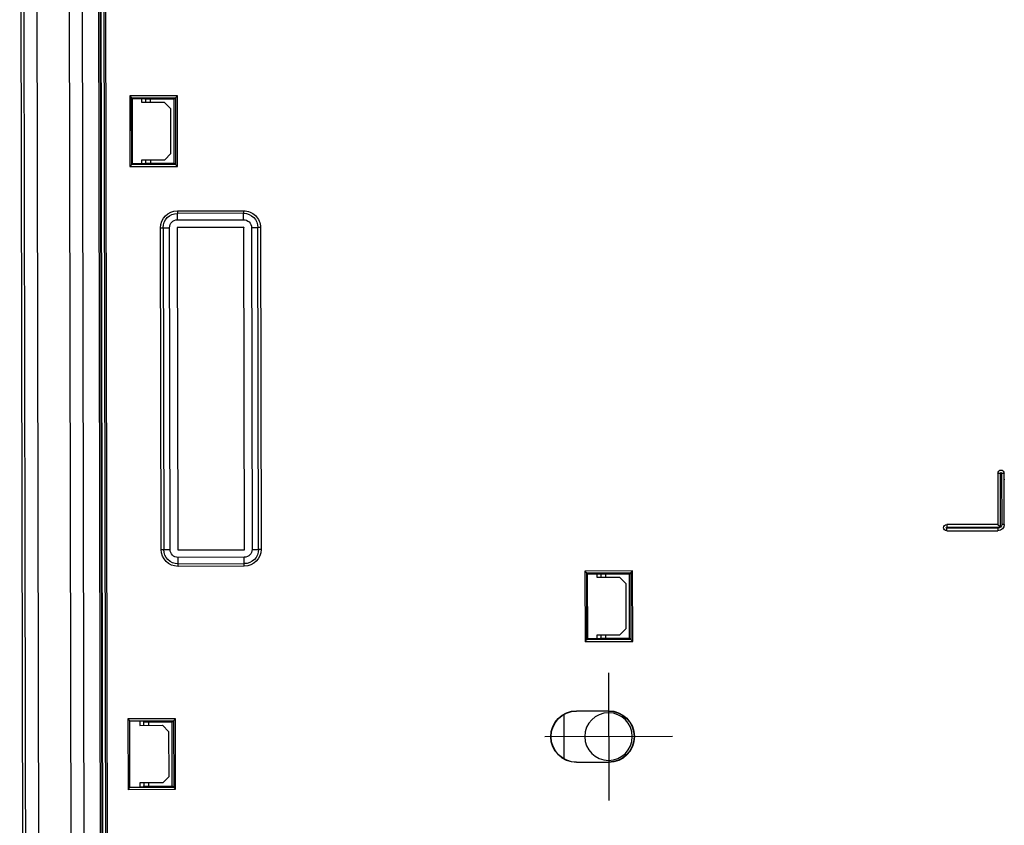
# Model space of a CAD drawing. Header units: millimetres. Extents: x 40090 to 187415, y -53271 to 40260.
# Tile 105 of 256: x 71691 to 71845, y 14219 to 14345. Entities that reach past the tile are written whole.
import ezdxf

# ---------------------------------------------------------------- set-up
doc = ezdxf.new("R2010")
doc.units = ezdxf.units.MM
doc.layers.add('AVM_projektor', color=6, linetype='Continuous')

# ---------------------------------------------------------------- blocks, each defined once
blk = doc.blocks.new('PT-FW430-bottom')
for p, q in [((170.36, 322.6), (-170.36, 322.6)), ((-197.92, 320.12), (95.72, 320.12)), ((95.67, 315.01), (-194.37, 315.01)), ((95.29, 312.97), (-193.72, 312.97)), ((-192.89, 310.48), (82.39, 310.48)), ((82.09, 310.16), (-192.66, 310.16)), ((-192.64, 310.13), (82.07, 310.13)), ((-192.3, 309.66), (81.89, 309.66)), ((-192.29, 309.65), (81.89, 309.65)), ((81.59, 309.35), (-192.08, 309.35)), ((-45.82, 305.62), (-45.52, 305.32)), ((-45.82, 305.62), (-34.78, 305.62)), ((-45.82, 298.15), (-45.82, 305.62)), ((-45.52, 305.32), (-45.4, 305.2)), ((-45.52, 305.32), (-45.52, 298.45)), ((-35.08, 305.32), (-45.52, 305.32)), ((-35.2, 305.2), (-45.4, 305.2)), ((-45.4, 305.2), (-45.4, 303.2)), ((-35.08, 305.32), (-35.2, 305.2)), ((-35.2, 303.2), (-35.2, 305.2)), ((-34.78, 305.62), (-35.08, 305.32)), ((-35.08, 298.45), (-35.08, 305.32)), ((-34.78, 305.62), (-34.78, 298.15)), ((51.98, 305.79), (51.68, 306.09)), ((51.68, 298.64), (51.68, 306.09)), ((51.68, 306.09), (62.72, 306.09)), ((52.07, 305.7), (51.98, 305.79)), ((51.98, 305.79), (51.98, 298.94)), ((62.42, 305.79), (51.98, 305.79)), ((62.33, 305.7), (62.42, 305.79)), ((62.72, 306.09), (62.42, 305.79)), ((62.42, 298.94), (62.42, 305.79)), ((62.72, 306.09), (62.72, 298.64)), ((-44.79, 303.73), (-45.4, 303.73)), ((-45.4, 303.73), (-45.4, 303.2)), ((-44.79, 300.17), (-44.79, 303.73)), ((-35.81, 303.73), (-35.81, 300.17)), ((-35.2, 303.73), (-35.81, 303.73)), ((52.07, 304.22), (52.7, 304.22)), ((52.07, 303.7), (52.07, 304.22)), ((52.07, 303.7), (52.24, 303.64)), ((52.2, 302.84), (52.24, 303.64)), ((52.24, 303.64), (52.7, 303.64)), ((52.7, 304.22), (52.7, 300.67)), ((61.7, 300.67), (61.7, 304.22)), ((61.7, 304.22), (62.33, 304.22)), ((61.7, 303.64), (62.16, 303.64)), ((62.16, 303.64), (62.33, 303.7)), ((62.16, 303.64), (62.2, 302.84)), ((62.33, 304.22), (62.33, 303.7)), ((-45.26, 303.15), (-45.4, 303.2)), ((-45.3, 302.35), (-45.26, 303.15)), ((-44.79, 302.35), (-45.3, 302.35)), ((-45.3, 298.67), (-45.3, 302.35)), ((-45.26, 303.15), (-44.79, 303.15)), ((-35.81, 303.15), (-35.34, 303.15)), ((-35.3, 302.35), (-35.81, 302.35)), ((-35.2, 303.2), (-35.34, 303.15)), ((-35.34, 303.15), (-35.3, 302.35)), ((-35.3, 302.35), (-35.3, 298.67)), ((52.7, 302.84), (52.2, 302.84)), ((52.2, 299.16), (52.2, 302.84)), ((62.2, 302.84), (61.7, 302.84)), ((62.2, 302.84), (62.2, 299.16)), ((25.19, 300.83), (-25.19, 300.83)), ((-25.19, 300.83), (-25.19, 300.43)), ((25.19, 300.83), (25.19, 300.43)), ((53.7, 299.67), (52.7, 300.67)), ((61.7, 300.67), (60.7, 299.67)), ((-43.8, 299.18), (-44.79, 300.17)), ((-36.8, 299.18), (-43.8, 299.18)), ((-35.81, 300.17), (-36.8, 299.18)), ((-25.19, 300.43), (-25.19, 299.44)), ((-25.19, 300.43), (25.19, 300.43)), ((25.19, 299.44), (-25.19, 299.44)), ((25.19, 300.43), (25.19, 299.44)), ((52.2, 299.16), (51.98, 298.94)), ((62.2, 299.16), (52.2, 299.16)), ((60.7, 299.67), (53.7, 299.67)), ((62.2, 299.16), (62.42, 298.94)), ((-45.52, 298.45), (-45.82, 298.15)), ((-34.78, 298.15), (-45.82, 298.15)), ((-45.52, 298.45), (-45.3, 298.67)), ((-45.52, 298.45), (-35.08, 298.45)), ((-35.3, 298.67), (-45.3, 298.67)), ((-35.08, 298.45), (-35.3, 298.67)), ((-35.08, 298.45), (-34.78, 298.15)), ((-27.82, 298.2), (-27.42, 298.2)), ((-27.82, 298.2), (-27.82, 287.83)), ((-26.42, 298.2), (-27.42, 298.2)), ((-27.42, 287.83), (-27.42, 298.2)), ((-26.42, 298.2), (-26.42, 287.83)), ((-25.24, 287.78), (-25.24, 298.25)), ((-25.24, 298.25), (25.24, 298.25)), ((-25.24, 298.25), (-25.22, 298.24)), ((-25.22, 287.8), (-25.22, 298.24)), ((-25.22, 298.24), (25.22, 298.24)), ((25.24, 298.25), (25.22, 298.24)), ((25.22, 298.24), (25.22, 287.8)), ((25.24, 298.25), (25.24, 287.78)), ((27.42, 298.2), (26.42, 298.2)), ((26.42, 287.83), (26.42, 298.2)), ((27.82, 298.2), (27.42, 298.2)), ((27.42, 298.2), (27.42, 287.83)), ((27.82, 287.83), (27.82, 298.2)), ((51.98, 298.94), (51.68, 298.64)), ((62.72, 298.64), (51.68, 298.64)), ((51.98, 298.94), (62.42, 298.94)), ((62.72, 298.64), (62.42, 298.94)), ((-27.82, 287.83), (-27.42, 287.83)), ((-26.42, 287.83), (-27.42, 287.83)), ((-25.24, 287.78), (-25.22, 287.8)), ((25.24, 287.78), (-25.24, 287.78)), ((25.22, 287.8), (-25.22, 287.8)), ((25.24, 287.78), (25.22, 287.8)), ((27.42, 287.83), (26.42, 287.83)), ((27.82, 287.83), (27.42, 287.83)), ((-25.19, 286.6), (-25.19, 285.6)), ((-25.19, 286.6), (25.19, 286.6)), ((-25.19, 285.2), (-25.19, 285.6)), ((25.19, 285.6), (-25.19, 285.6)), ((-25.19, 285.2), (25.19, 285.2)), ((25.19, 286.6), (25.19, 285.6)), ((25.19, 285.2), (25.19, 285.6)), ((54.6, 220.87), (54.6, 240.87)), ((51.14, 237.87), (58.06, 237.87)), ((50.55, 235.87), (50.6, 235.87)), ((50.55, 235.87), (50.55, 230.87)), ((50.6, 230.87), (50.6, 235.87)), ((58.65, 235.87), (58.6, 235.87)), ((58.6, 235.87), (58.6, 230.87)), ((58.65, 230.87), (58.65, 235.87)), ((28.68, 234.52), (28.98, 234.22)), ((28.68, 234.52), (39.72, 234.52)), ((28.68, 227.05), (28.68, 234.52)), ((39.72, 234.52), (39.42, 234.22)), ((39.72, 234.52), (39.72, 227.05)), ((28.98, 234.22), (29.1, 234.1)), ((39.42, 234.22), (28.98, 234.22)), ((28.98, 234.22), (28.98, 227.35)), ((29.1, 234.1), (29.1, 232.1)), ((39.3, 234.1), (29.1, 234.1)), ((39.42, 234.22), (39.3, 234.1)), ((39.3, 232.1), (39.3, 234.1)), ((39.42, 227.35), (39.42, 234.22)), ((29.71, 232.63), (29.1, 232.63)), ((29.24, 232.05), (29.1, 232.1)), ((29.2, 231.25), (29.24, 232.05)), ((29.71, 231.25), (29.2, 231.25)), ((29.2, 227.57), (29.2, 231.25)), ((29.24, 232.05), (29.71, 232.05)), ((29.71, 229.07), (29.71, 232.63)), ((38.69, 232.63), (38.69, 229.07)), ((39.3, 232.63), (38.69, 232.63)), ((38.69, 232.05), (39.16, 232.05)), ((39.2, 231.25), (38.69, 231.25)), ((39.3, 232.1), (39.16, 232.05)), ((39.16, 232.05), (39.2, 231.25)), ((39.2, 231.25), (39.2, 227.57)), ((44.6, 230.87), (64.6, 230.87)), ((50.55, 230.87), (50.6, 230.87)), ((58.65, 230.87), (58.6, 230.87)), ((30.7, 228.08), (29.71, 229.07)), ((37.7, 228.08), (30.7, 228.08)), ((38.69, 229.07), (37.7, 228.08)), ((28.98, 227.35), (28.68, 227.05)), ((39.72, 227.05), (28.68, 227.05)), ((28.98, 227.35), (29.2, 227.57)), ((28.98, 227.35), (39.42, 227.35)), ((39.2, 227.57), (29.2, 227.57)), ((39.42, 227.35), (39.2, 227.57)), ((39.42, 227.35), (39.72, 227.05)), ((21.5, 177.87), (21.9, 177.87)), ((21.5, 169.87), (21.5, 177.87)), ((21.9, 177.87), (21.9, 169.47)), ((22.5, 177.87), (22.1, 177.87)), ((22.1, 169.87), (22.1, 177.87)), ((22.5, 177.87), (22.5, 169.87)), ((13.5, 169.87), (13.5, 169.47)), ((13.5, 169.87), (21.5, 169.87)), ((21.5, 169.87), (21.9, 169.47)), ((22.1, 169.87), (22.5, 169.87)), ((21.9, 169.47), (13.5, 169.47)), ((13.5, 169.27), (13.5, 168.87)), ((13.5, 169.27), (21.5, 169.27)), ((21.5, 168.87), (13.5, 168.87)), ((21.5, 168.87), (21.5, 169.27))]:
    blk.add_line(p, q)
blk.add_circle((54.6, 230.87), 3.72)
blk.add_circle((54.6, 230.87), 3.72)
for centre, radius, start, end in [((-25.19, 298.2), 2.63, 90, 180), ((25.19, 298.2), 2.63, 0, 90), ((-25.19, 298.2), 2.23, 90, 180), ((-25.19, 298.2), 1.23, 90, 180), ((25.19, 298.2), 2.23, 0, 90), ((25.19, 298.2), 1.23, 0, 90), ((-25.19, 287.83), 2.63, 180, 270), ((-25.19, 287.83), 2.23, 180, 270), ((-25.19, 287.83), 1.23, 180, 270), ((25.19, 287.83), 2.63, 270, 0), ((25.19, 287.83), 1.23, 270, 0), ((25.19, 287.83), 2.23, 270, 0), ((54.6, 235.87), 4.05, 0, 180), ((54.6, 235.87), 4, 0, 180), ((54.6, 230.87), 4.05, 180, 0), ((54.6, 230.87), 4, 180, 0), ((22, 177.87), 0.5, 0, 180), ((22, 177.87), 0.1, 0, 180), ((13.5, 169.37), 0.5, 90, 270), ((21.5, 169.87), 1, 270, 0), ((21.5, 169.87), 0.6, 270, 0), ((13.5, 169.37), 0.1, 90, 270)]:
    blk.add_arc(centre, radius, start, end)
at = {"start_tangent": (-1, 0), "end_tangent": (-1, 0)}
blk.add_spline([(95.8, 322.12), (76.22, 322.12), (56.64, 322.12), (37.06, 322.12), (17.48, 322.12), (-2.11, 322.12), (-21.69, 322.12), (-41.27, 322.12), (-60.85, 322.12), (-80.43, 322.12), (-100.02, 322.12), (-119.6, 322.12), (-139.18, 322.12), (-158.76, 322.12), (-178.34, 322.12), (-197.92, 322.12)], degree=3, dxfattribs=at)
blk.add_point((14.5, 168.87))

msp = doc.modelspace()

# ---------------------------------------------------------------- block references
at = {"layer": 'AVM_projektor', "xscale": -1, "rotation": 90.11045350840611}
msp.add_blockref('PT-FW430-bottom', (72014.16, 14287.49), dxfattribs=at)

doc.saveas('drawing.dxf')
